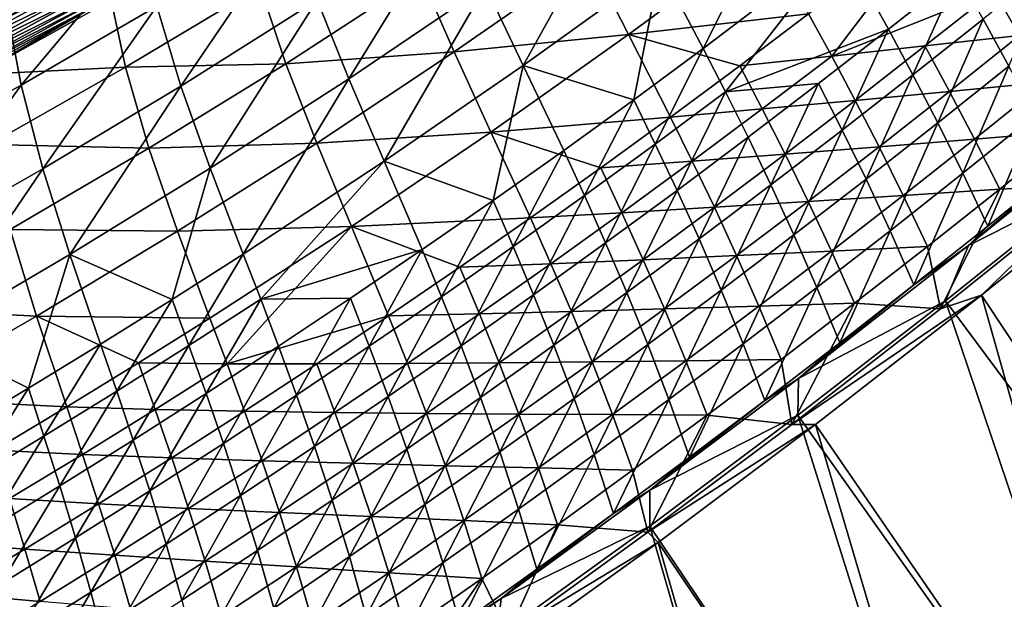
# Model space of a CAD drawing. Header units: metres. Extents: x -1 to 1402, y -1402 to 1.
# Tile 246 of 256: x 915 to 997, y -1171 to -1122. Entities that reach past the tile are written whole.
import ezdxf

# ---------------------------------------------------------------- set-up
doc = ezdxf.new("R2010")
doc.units = ezdxf.units.M

msp = doc.modelspace()

# ---------------------------------------------------------------- linework, layer by layer
at = {"layer": 'None0'}
for points in [[(979.117371, -1109.648071, -255.221466), (967.87262, -1118.087524, -255.164444), (971.447632, -1124.884155, -199.244888)], [(979.117371, -1109.648071, -255.221466), (971.447632, -1124.884155, -199.244888), (982.896667, -1116.17981, -199.298309)], [(964.544495, -1111.764648, -311.179688), (953.318604, -1119.709473, -311.122162), (956.459717, -1126.298828, -255.104904)], [(964.544495, -1111.764648, -311.179688), (956.459717, -1126.298828, -255.104904), (967.87262, -1118.087524, -255.164444)], [(980.22052, -1122.007202, -199.709122), (991.541626, -1113.179565, -199.755356), (982.145569, -1125.527344, -171.803787)], [(991.541626, -1113.179565, -199.755356), (995.665833, -1120.10498, -143.967316), (982.145569, -1125.527344, -171.803787)], [(950.502502, -1113.460205, -367.220245), (939.30188, -1120.878052, -367.168365), (941.932617, -1127.408691, -311.062286)], [(950.502502, -1113.460205, -367.220245), (941.932617, -1127.408691, -311.062286), (953.318604, -1119.709473, -311.122162)], [(937.105286, -1114.527954, -423.340271), (925.954895, -1121.377441, -423.299835), (927.950806, -1128.03418, -367.114471)], [(937.105286, -1114.527954, -423.340271), (927.950806, -1128.03418, -367.114471), (939.30188, -1120.878052, -367.168365)], [(917.734619, -1115.673096, -481.604614), (906.347534, -1121.892944, -481.708893), (906.679504, -1122.514526, -480.282837)], [(917.734619, -1115.673096, -481.604614), (906.679504, -1122.514526, -480.282837), (918.081177, -1116.283325, -480.171753)], [(961.969177, -1117.338013, -311.540497), (976.518127, -1115.393311, -255.603607), (965.229309, -1123.737427, -255.552094)], [(965.229309, -1123.737427, -255.552094), (976.518127, -1115.393311, -255.603607), (980.22052, -1122.007202, -199.709122)], [(918.094421, -1116.538452, -485.98172), (906.683289, -1122.758179, -486.080017), (906.227295, -1121.904175, -487.507019)], [(918.081177, -1116.283325, -480.171753), (906.679504, -1122.514526, -480.282837), (906.980591, -1123.078247, -478.825714)], [(918.539001, -1117.321533, -484.504303), (906.683289, -1122.758179, -486.080017), (918.094421, -1116.538452, -485.98172)], [(918.081177, -1116.283325, -480.171753), (906.980591, -1123.078247, -478.825714), (918.395081, -1116.83606, -478.707855)], [(924.703613, -1115.945923, -469.427277), (913.5755, -1122.235352, -469.572601), (914.664856, -1127.952148, -423.257813)], [(924.703613, -1115.945923, -469.427277), (914.664856, -1127.952148, -423.257813), (925.954895, -1121.377441, -423.299835)], [(982.896667, -1116.17981, -199.298309), (971.447632, -1124.884155, -199.244888), (973.301636, -1128.500854, -171.328217)], [(986.873291, -1123.289307, -143.487564), (982.896667, -1116.17981, -199.298309), (973.301636, -1128.500854, -171.328217)], [(982.896667, -1116.17981, -199.298309), (986.873291, -1123.289307, -143.487564), (992.650208, -1118.716553, -143.508774)], [(918.539001, -1117.321533, -484.504303), (907.108337, -1123.554321, -484.609985), (906.683289, -1122.758179, -486.080017)], [(918.395081, -1116.83606, -478.707855), (906.980591, -1123.078247, -478.825714), (907.250305, -1123.583252, -477.341248)], [(918.949829, -1118.045166, -482.98645), (907.108337, -1123.554321, -484.609985), (918.539001, -1117.321533, -484.504303)], [(918.395081, -1116.83606, -478.707855), (907.250305, -1123.583252, -477.341248), (918.675842, -1117.330444, -477.216705)], [(918.675842, -1117.330444, -477.216705), (907.250305, -1123.583252, -477.341248), (907.488159, -1124.028564, -475.833191)], [(907.488159, -1124.028564, -475.833191), (918.923035, -1117.765625, -475.702057), (918.675842, -1117.330444, -477.216705)], [(947.941345, -1118.850708, -367.566528), (961.969177, -1117.338013, -311.540497), (950.697205, -1125.178833, -311.488922)], [(950.697205, -1125.178833, -311.488922), (961.969177, -1117.338013, -311.540497), (965.229309, -1123.737427, -255.552094)], [(918.949829, -1118.045166, -482.98645), (907.501526, -1124.290649, -483.099579), (907.108337, -1123.554321, -484.609985)], [(907.693604, -1124.413452, -474.305267), (918.923035, -1117.765625, -475.702057), (907.488159, -1124.028564, -475.833191)], [(919.325867, -1118.70752, -481.431122), (907.501526, -1124.290649, -483.099579), (918.949829, -1118.045166, -482.98645)], [(907.693604, -1124.413452, -474.305267), (919.136047, -1118.140747, -474.167694), (918.923035, -1117.765625, -475.702057)], [(907.866272, -1124.736816, -472.761169), (919.136047, -1118.140747, -474.167694), (907.693604, -1124.413452, -474.305267)], [(907.866272, -1124.736816, -472.761169), (919.314392, -1118.454834, -472.61734), (919.136047, -1118.140747, -474.167694)], [(967.87262, -1118.087524, -255.164444), (956.459717, -1126.298828, -255.104904), (965.658752, -1129.155762, -199.217285)], [(967.87262, -1118.087524, -255.164444), (965.658752, -1129.155762, -199.217285), (971.447632, -1124.884155, -199.244888)], [(1000.556335, -1117.746582, -115.666985), (994.757874, -1122.445313, -115.649658), (996.894897, -1126.353882, -87.832314)], [(919.325867, -1118.70752, -481.431122), (907.861755, -1124.965332, -481.551666), (907.501526, -1124.290649, -483.099579)], [(919.666565, -1119.307617, -479.842163), (907.861755, -1124.965332, -481.551666), (919.325867, -1118.70752, -481.431122)], [(908.005554, -1124.997803, -471.204651), (919.314392, -1118.454834, -472.61734), (907.866272, -1124.736816, -472.761169)], [(908.005554, -1124.997803, -471.204651), (919.457581, -1118.706909, -471.05481), (919.314392, -1118.454834, -472.61734)], [(913.5755, -1122.235352, -469.572601), (919.457581, -1118.706909, -471.05481), (908.005554, -1124.997803, -471.204651)], [(934.547913, -1119.717407, -423.688538), (947.941345, -1118.850708, -367.566528), (936.689453, -1126.155762, -367.523071)], [(936.689453, -1126.155762, -367.523071), (947.941345, -1118.850708, -367.566528), (950.697205, -1125.178833, -311.488922)], [(992.650208, -1118.716553, -143.508774), (986.873291, -1123.289307, -143.487564), (988.913757, -1127.096191, -115.631874)], [(992.650208, -1118.716553, -143.508774), (988.913757, -1127.096191, -115.631874), (994.757874, -1122.445313, -115.649658)], [(1003.570801, -1119.107544, -116.137184), (997.790405, -1123.810791, -116.122604), (995.665833, -1120.10498, -143.967316)], [(919.666565, -1119.307617, -479.842163), (908.188477, -1125.577271, -479.970062), (907.861755, -1124.965332, -481.551666)], [(919.971313, -1119.844238, -478.223602), (908.188477, -1125.577271, -479.970062), (919.666565, -1119.307617, -479.842163)], [(919.971313, -1119.844238, -478.223602), (908.48114, -1126.125488, -478.358826), (908.188477, -1125.577271, -479.970062)], [(920.239563, -1120.316772, -476.579529), (908.48114, -1126.125488, -478.358826), (919.971313, -1119.844238, -478.223602)], [(922.148682, -1120.85498, -469.822479), (934.547913, -1119.717407, -423.688538), (923.340393, -1126.447021, -423.662781)], [(923.340393, -1126.447021, -423.662781), (934.547913, -1119.717407, -423.688538), (936.689453, -1126.155762, -367.523071)], [(953.318604, -1119.709473, -311.122162), (941.932617, -1127.408691, -311.062286), (944.883423, -1134.277344, -255.042953)], [(953.318604, -1119.709473, -311.122162), (944.883423, -1134.277344, -255.042953), (956.459717, -1126.298828, -255.104904)], [(920.239563, -1120.316772, -476.579529), (908.739197, -1126.609009, -476.721954), (908.48114, -1126.125488, -478.358826)], [(920.470764, -1120.723999, -474.914093), (908.739197, -1126.609009, -476.721954), (920.239563, -1120.316772, -476.579529)], [(908.962219, -1127.026855, -475.063507), (908.739197, -1126.609009, -476.721954), (920.470764, -1120.723999, -474.914093)], [(920.664368, -1121.064941, -473.231293), (908.962219, -1127.026855, -475.063507), (920.470764, -1120.723999, -474.914093)], [(995.665833, -1120.10498, -143.967316), (989.908508, -1124.682861, -143.949005), (982.145569, -1125.527344, -171.803787)], [(997.790405, -1123.810791, -116.122604), (989.908508, -1124.682861, -143.949005), (995.665833, -1120.10498, -143.967316)], [(909.149597, -1127.37793, -473.387543), (908.962219, -1127.026855, -475.063507), (920.664368, -1121.064941, -473.231293)], [(920.819824, -1121.338745, -471.535248), (909.149597, -1127.37793, -473.387543), (920.664368, -1121.064941, -473.231293)], [(909.149597, -1127.37793, -473.387543), (920.819824, -1121.338745, -471.535248), (909.300781, -1127.661255, -471.698059)], [(920.819824, -1121.338745, -471.535248), (910.960999, -1127.045776, -469.984528), (909.300781, -1127.661255, -471.698059)], [(910.960999, -1127.045776, -469.984528), (922.148682, -1120.85498, -469.822479), (923.340393, -1126.447021, -423.662781)], [(922.148682, -1120.85498, -469.822479), (910.960999, -1127.045776, -469.984528), (920.819824, -1121.338745, -471.535248)], [(925.954895, -1121.377441, -423.299835), (914.664856, -1127.952148, -423.257813), (916.455139, -1134.925293, -367.058624)], [(925.954895, -1121.377441, -423.299835), (916.455139, -1134.925293, -367.058624), (927.950806, -1128.03418, -367.114471)], [(939.30188, -1120.878052, -367.168365), (927.950806, -1128.03418, -367.114471), (930.392029, -1134.858154, -311.000183)], [(939.30188, -1120.878052, -367.168365), (930.392029, -1134.858154, -311.000183), (941.932617, -1127.408691, -311.062286)], [(913.5755, -1122.235352, -469.572601), (903.241577, -1134.24939, -423.214264), (914.664856, -1127.952148, -423.257813)], [(974.4953, -1126.338989, -199.68544), (965.229309, -1123.737427, -255.552094), (980.22052, -1122.007202, -199.709122)], [(982.145569, -1125.527344, -171.803787), (974.4953, -1126.338989, -199.68544), (980.22052, -1122.007202, -199.709122)], [(994.757874, -1122.445313, -115.649658), (988.913757, -1127.096191, -115.631874), (990.976868, -1131.089111, -87.818542)], [(996.894897, -1126.353882, -87.832314), (994.757874, -1122.445313, -115.649658), (990.976868, -1131.089111, -87.818542)], [(950.697205, -1125.178833, -311.488922), (965.229309, -1123.737427, -255.552094), (953.772705, -1131.845825, -255.499039)], [(953.772705, -1131.845825, -255.499039), (965.229309, -1123.737427, -255.552094), (968.727478, -1130.615845, -199.661392)], [(965.229309, -1123.737427, -255.552094), (974.4953, -1126.338989, -199.68544), (968.727478, -1130.615845, -199.661392)], [(973.301636, -1128.500854, -171.328217), (981.051697, -1127.812256, -143.465836), (986.873291, -1123.289307, -143.487564)], [(981.051697, -1127.812256, -143.465836), (983.024353, -1131.698486, -115.61364), (986.873291, -1123.289307, -143.487564)], [(986.873291, -1123.289307, -143.487564), (983.024353, -1131.698486, -115.61364), (988.913757, -1127.096191, -115.631874)], [(997.790405, -1123.810791, -116.122604), (991.96582, -1128.464844, -116.107765), (989.908508, -1124.682861, -143.949005)], [(999.945862, -1127.69519, -88.319199), (991.96582, -1128.464844, -116.107765), (997.790405, -1123.810791, -116.122604)], [(971.447632, -1124.884155, -199.244888), (965.658752, -1129.155762, -199.217285), (967.455017, -1132.845337, -171.302628)], [(971.447632, -1124.884155, -199.244888), (967.455017, -1132.845337, -171.302628), (973.301636, -1128.500854, -171.328217)], [(989.908508, -1124.682861, -143.949005), (984.107544, -1129.209717, -143.930374), (982.145569, -1125.527344, -171.803787)], [(991.96582, -1128.464844, -116.107765), (984.107544, -1129.209717, -143.930374), (989.908508, -1124.682861, -143.949005)], [(936.689453, -1126.155762, -367.523071), (950.697205, -1125.178833, -311.488922), (939.263977, -1132.7677, -311.435974)], [(939.263977, -1132.7677, -311.435974), (950.697205, -1125.178833, -311.488922), (953.772705, -1131.845825, -255.499039)], [(974.4953, -1126.338989, -199.68544), (982.145569, -1125.527344, -171.803787), (976.363342, -1129.928833, -171.782074)], [(982.145569, -1125.527344, -171.803787), (984.107544, -1129.209717, -143.930374), (976.363342, -1129.928833, -171.782074)], [(910.960999, -1127.045776, -469.984528), (923.340393, -1126.447021, -423.662781), (911.993347, -1132.899292, -423.636475)], [(911.993347, -1132.899292, -423.636475), (923.340393, -1126.447021, -423.662781), (925.285706, -1133.194824, -367.478577)], [(923.340393, -1126.447021, -423.662781), (936.689453, -1126.155762, -367.523071), (925.285706, -1133.194824, -367.478577)], [(925.285706, -1133.194824, -367.478577), (936.689453, -1126.155762, -367.523071), (939.263977, -1132.7677, -311.435974)], [(956.459717, -1126.298828, -255.104904), (944.883423, -1134.277344, -255.042953), (953.954529, -1137.535034, -199.160339)], [(953.954529, -1137.535034, -199.160339), (959.827515, -1133.372925, -199.189087), (956.459717, -1126.298828, -255.104904)], [(956.459717, -1126.298828, -255.104904), (959.827515, -1133.372925, -199.189087), (965.658752, -1129.155762, -199.217285)], [(968.727478, -1130.615845, -199.661392), (974.4953, -1126.338989, -199.68544), (976.363342, -1129.928833, -171.782074)], [(993.053589, -1135.281494, -60.051872), (996.894897, -1126.353882, -87.832314), (990.976868, -1131.089111, -87.818542)], [(993.053589, -1135.281494, -60.051872), (999.052979, -1130.454712, -60.061024), (996.894897, -1126.353882, -87.832314)], [(988.913757, -1127.096191, -115.631874), (983.024353, -1131.698486, -115.61364), (985.012756, -1135.776855, -87.804398)], [(990.976868, -1131.089111, -87.818542), (988.913757, -1127.096191, -115.631874), (985.012756, -1135.776855, -87.804398)], [(914.664856, -1127.952148, -423.257813), (903.241577, -1134.24939, -423.214264), (904.820679, -1141.548218, -367.000977)], [(914.664856, -1127.952148, -423.257813), (904.820679, -1141.548218, -367.000977), (916.455139, -1134.925293, -367.058624)], [(927.950806, -1128.03418, -367.114471), (916.455139, -1134.925293, -367.058624), (918.702026, -1142.054199, -310.935913)], [(927.950806, -1128.03418, -367.114471), (918.702026, -1142.054199, -310.935913), (930.392029, -1134.858154, -311.000183)], [(941.932617, -1127.408691, -311.062286), (930.392029, -1134.858154, -311.000183), (933.148376, -1142.018555, -254.978714)], [(941.932617, -1127.408691, -311.062286), (933.148376, -1142.018555, -254.978714), (944.883423, -1134.277344, -255.042953)], [(975.185913, -1132.284668, -143.443604), (981.051697, -1127.812256, -143.465836), (973.301636, -1128.500854, -171.328217)], [(981.051697, -1127.812256, -143.465836), (975.185913, -1132.284668, -143.443604), (977.089966, -1136.251587, -115.594963)], [(983.024353, -1131.698486, -115.61364), (981.051697, -1127.812256, -143.465836), (977.089966, -1136.251587, -115.594963)], [(999.945862, -1127.69519, -88.319199), (994.047607, -1132.431885, -88.308502), (991.96582, -1128.464844, -116.107765)], [(999.945862, -1127.69519, -88.319199), (1002.124146, -1131.770386, -60.561863), (994.047607, -1132.431885, -88.308502)], [(973.301636, -1128.500854, -171.328217), (967.455017, -1132.845337, -171.302628), (969.276306, -1136.706055, -143.420853)], [(969.276306, -1136.706055, -143.420853), (975.185913, -1132.284668, -143.443604), (973.301636, -1128.500854, -171.328217)], [(991.96582, -1128.464844, -116.107765), (986.097168, -1133.069458, -116.092682), (984.107544, -1129.209717, -143.930374)], [(994.047607, -1132.431885, -88.308502), (986.097168, -1133.069458, -116.092682), (991.96582, -1128.464844, -116.107765)], [(965.658752, -1129.155762, -199.217285), (959.827515, -1133.372925, -199.189087), (961.565552, -1137.136841, -171.276505)], [(965.658752, -1129.155762, -199.217285), (961.565552, -1137.136841, -171.276505), (967.455017, -1132.845337, -171.302628)], [(984.107544, -1129.209717, -143.930374), (978.263245, -1133.685181, -143.911438), (976.363342, -1129.928833, -171.782074)], [(986.097168, -1133.069458, -116.092682), (978.263245, -1133.685181, -143.911438), (984.107544, -1129.209717, -143.930374)], [(962.91748, -1134.837158, -199.636993), (953.772705, -1131.845825, -255.499039), (968.727478, -1130.615845, -199.661392)], [(970.538391, -1134.276978, -171.76004), (962.91748, -1134.837158, -199.636993), (968.727478, -1130.615845, -199.661392)], [(970.538391, -1134.276978, -171.76004), (968.727478, -1130.615845, -199.661392), (976.363342, -1129.928833, -171.782074)], [(976.363342, -1129.928833, -171.782074), (978.263245, -1133.685181, -143.911438), (970.538391, -1134.276978, -171.76004)], [(995.135498, -1139.688354, -32.323483), (999.052979, -1130.454712, -60.061024), (993.053589, -1135.281494, -60.051872)], [(995.135498, -1139.688354, -32.323483), (1001.224731, -1134.761963, -32.32682), (999.052979, -1130.454712, -60.061024)], [(987.006958, -1140.061646, -60.042427), (990.976868, -1131.089111, -87.818542), (985.012756, -1135.776855, -87.804398)], [(987.006958, -1140.061646, -60.042427), (993.053589, -1135.281494, -60.051872), (990.976868, -1131.089111, -87.818542)], [(939.263977, -1132.7677, -311.435974), (953.772705, -1131.845825, -255.499039), (942.153137, -1139.716309, -255.444565)], [(942.153137, -1139.716309, -255.444565), (953.772705, -1131.845825, -255.499039), (957.065735, -1139.002808, -199.612259)], [(953.772705, -1131.845825, -255.499039), (962.91748, -1134.837158, -199.636993), (957.065735, -1139.002808, -199.612259)], [(983.024353, -1131.698486, -115.61364), (977.089966, -1136.251587, -115.594963), (979.002747, -1140.416382, -87.789879)], [(985.012756, -1135.776855, -87.804398), (983.024353, -1131.698486, -115.61364), (979.002747, -1140.416382, -87.789879)], [(993.541443, -1141.305786, -30.948378), (1004.804749, -1132.183228, -30.950325), (1001.224731, -1134.761963, -32.32682)], [(993.541443, -1141.305786, -30.948378), (1003.809814, -1136.130371, -29.551357), (1004.804749, -1132.183228, -30.950325)], [(1002.124146, -1131.770386, -60.561863), (996.14502, -1136.59729, -60.555923), (994.047607, -1132.431885, -88.308502)], [(996.14502, -1136.59729, -60.555923), (1002.124146, -1131.770386, -60.561863), (1004.112549, -1136.21814, -32.845226)], [(911.993347, -1132.899292, -423.636475), (925.285706, -1133.194824, -367.478577), (913.737732, -1139.966797, -367.433105)], [(925.285706, -1133.194824, -367.478577), (939.263977, -1132.7677, -311.435974), (927.675659, -1140.103149, -311.381714)], [(927.675659, -1140.103149, -311.381714), (939.263977, -1132.7677, -311.435974), (942.153137, -1139.716309, -255.444565)], [(967.455017, -1132.845337, -171.302628), (961.565552, -1137.136841, -171.276505), (963.323181, -1141.075684, -143.397598)], [(967.455017, -1132.845337, -171.302628), (963.323181, -1141.075684, -143.397598), (969.276306, -1136.706055, -143.420853)], [(971.111023, -1140.754639, -115.575844), (975.185913, -1132.284668, -143.443604), (969.276306, -1136.706055, -143.420853)], [(977.089966, -1136.251587, -115.594963), (975.185913, -1132.284668, -143.443604), (971.111023, -1140.754639, -115.575844)], [(986.097168, -1133.069458, -116.092682), (980.184753, -1137.623901, -116.077354), (978.263245, -1133.685181, -143.911438)], [(988.104614, -1137.120361, -88.297623), (980.184753, -1137.623901, -116.077354), (986.097168, -1133.069458, -116.092682)], [(994.047607, -1132.431885, -88.308502), (988.104614, -1137.120361, -88.297623), (986.097168, -1133.069458, -116.092682)], [(994.047607, -1132.431885, -88.308502), (996.14502, -1136.59729, -60.555923), (988.104614, -1137.120361, -88.297623)], [(913.737732, -1139.966797, -367.433105), (925.285706, -1133.194824, -367.478577), (927.675659, -1140.103149, -311.381714)], [(955.633728, -1141.374634, -171.249847), (959.827515, -1133.372925, -199.189087), (953.954529, -1137.535034, -199.160339)], [(959.827515, -1133.372925, -199.189087), (955.633728, -1141.374634, -171.249847), (961.565552, -1137.136841, -171.276505)], [(978.263245, -1133.685181, -143.911438), (972.375854, -1138.108765, -143.892227), (970.538391, -1134.276978, -171.76004)], [(980.184753, -1137.623901, -116.077354), (972.375854, -1138.108765, -143.892227), (978.263245, -1133.685181, -143.911438)], [(944.883423, -1134.277344, -255.042953), (933.148376, -1142.018555, -254.978714), (934.603943, -1145.777832, -227.009079)], [(948.040161, -1141.641357, -199.131012), (944.883423, -1134.277344, -255.042953), (934.603943, -1145.777832, -227.009079)], [(944.883423, -1134.277344, -255.042953), (948.040161, -1141.641357, -199.131012), (953.954529, -1137.535034, -199.160339)], [(962.91748, -1134.837158, -199.636993), (970.538391, -1134.276978, -171.76004), (964.670959, -1138.571289, -171.737671)], [(970.538391, -1134.276978, -171.76004), (972.375854, -1138.108765, -143.892227), (964.670959, -1138.571289, -171.737671)], [(1008.430603, -1134.269287, -32.13591), (1022.619324, -1187.611816, -3), (994.620789, -1145.441162, -32.138237)], [(1008.430603, -1134.269287, -32.13591), (994.620789, -1145.441162, -32.138237), (1004.112549, -1136.21814, -32.845226)], [(916.455139, -1134.925293, -367.058624), (904.820679, -1141.548218, -367.000977), (906.867615, -1148.993164, -310.869659)], [(916.455139, -1134.925293, -367.058624), (906.867615, -1148.993164, -310.869659), (918.702026, -1142.054199, -310.935913)], [(930.392029, -1134.858154, -311.000183), (918.702026, -1142.054199, -310.935913), (927.222656, -1145.79895, -254.945755)], [(930.392029, -1134.858154, -311.000183), (927.222656, -1145.79895, -254.945755), (933.148376, -1142.018555, -254.978714)], [(957.065735, -1139.002808, -199.612259), (962.91748, -1134.837158, -199.636993), (964.670959, -1138.571289, -171.737671)], [(988.997742, -1144.568848, -32.319981), (993.053589, -1135.281494, -60.051872), (987.006958, -1140.061646, -60.042427)], [(988.997742, -1144.568848, -32.319981), (995.135498, -1139.688354, -32.323483), (993.053589, -1135.281494, -60.051872)], [(995.135498, -1139.688354, -32.323483), (993.541443, -1141.305786, -30.948378), (1001.224731, -1134.761963, -32.32682)], [(977.089966, -1136.251587, -115.594963), (971.111023, -1140.754639, -115.575844), (972.947327, -1145.00708, -87.774994)], [(979.002747, -1140.416382, -87.789879), (977.089966, -1136.251587, -115.594963), (972.947327, -1145.00708, -87.774994)], [(980.913513, -1144.794434, -60.032684), (985.012756, -1135.776855, -87.804398), (979.002747, -1140.416382, -87.789879)], [(980.913513, -1144.794434, -60.032684), (987.006958, -1140.061646, -60.042427), (985.012756, -1135.776855, -87.804398)], [(1004.112549, -1136.21814, -32.845226), (994.620789, -1145.441162, -32.138237), (991.216003, -1146.581177, -32.845245)], [(991.216003, -1146.581177, -32.845245), (996.14502, -1136.59729, -60.555923), (1004.112549, -1136.21814, -32.845226)], [(1003.809814, -1136.130371, -29.551357), (991.632202, -1145.901978, -29.553452), (1022.172974, -1186.978027)], [(991.632202, -1145.901978, -29.553452), (1003.809814, -1136.130371, -29.551357), (993.541443, -1141.305786, -30.948378)], [(961.565552, -1137.136841, -171.276505), (955.633728, -1141.374634, -171.249847), (957.326965, -1145.393066, -143.373871)], [(961.565552, -1137.136841, -171.276505), (957.326965, -1145.393066, -143.373871), (963.323181, -1141.075684, -143.397598)], [(969.276306, -1136.706055, -143.420853), (963.323181, -1141.075684, -143.397598), (965.08783, -1145.207275, -115.55629)], [(965.08783, -1145.207275, -115.55629), (971.111023, -1140.754639, -115.575844), (969.276306, -1136.706055, -143.420853)], [(988.104614, -1137.120361, -88.297623), (982.117249, -1141.759888, -88.286568), (980.184753, -1137.623901, -116.077354)], [(988.104614, -1137.120361, -88.297623), (990.1203, -1141.376831, -60.549877), (982.117249, -1141.759888, -88.286568)], [(996.14502, -1136.59729, -60.555923), (990.1203, -1141.376831, -60.549877), (988.104614, -1137.120361, -88.297623)], [(990.1203, -1141.376831, -60.549877), (996.14502, -1136.59729, -60.555923), (991.216003, -1146.581177, -32.845245)], [(953.954529, -1137.535034, -199.160339), (948.040161, -1141.641357, -199.131012), (949.659912, -1145.558105, -171.222656)], [(949.659912, -1145.558105, -171.222656), (955.633728, -1141.374634, -171.249847), (953.954529, -1137.535034, -199.160339)], [(980.184753, -1137.623901, -116.077354), (974.22876, -1142.127808, -116.061806), (972.375854, -1138.108765, -143.892227)], [(982.117249, -1141.759888, -88.286568), (974.22876, -1142.127808, -116.061806), (980.184753, -1137.623901, -116.077354)], [(958.761536, -1142.811523, -171.714996), (957.065735, -1139.002808, -199.612259), (964.670959, -1138.571289, -171.737671)], [(964.670959, -1138.571289, -171.737671), (966.445679, -1142.480103, -143.872726), (958.761536, -1142.811523, -171.714996)], [(972.375854, -1138.108765, -143.892227), (966.445679, -1142.480103, -143.872726), (964.670959, -1138.571289, -171.737671)], [(974.22876, -1142.127808, -116.061806), (966.445679, -1142.480103, -143.872726), (972.375854, -1138.108765, -143.892227)], [(951.172668, -1143.112183, -199.587173), (942.153137, -1139.716309, -255.444565), (957.065735, -1139.002808, -199.612259)], [(958.761536, -1142.811523, -171.714996), (951.172668, -1143.112183, -199.587173), (957.065735, -1139.002808, -199.612259)], [(902.053162, -1146.470947, -367.386719), (913.737732, -1139.966797, -367.433105), (915.93866, -1147.183716, -311.326233)], [(913.737732, -1139.966797, -367.433105), (927.675659, -1140.103149, -311.381714), (915.93866, -1147.183716, -311.326233)], [(915.93866, -1147.183716, -311.326233), (927.675659, -1140.103149, -311.381714), (930.375366, -1147.34668, -255.388763)], [(927.675659, -1140.103149, -311.381714), (942.153137, -1139.716309, -255.444565), (930.375366, -1147.34668, -255.388763)], [(930.375366, -1147.34668, -255.388763), (942.153137, -1139.716309, -255.444565), (931.799255, -1151.149048, -227.433777)], [(942.153137, -1139.716309, -255.444565), (945.238708, -1147.165283, -199.561783), (931.799255, -1151.149048, -227.433777)], [(951.172668, -1143.112183, -199.587173), (945.238708, -1147.165283, -199.561783), (942.153137, -1139.716309, -255.444565)], [(974.773499, -1149.479248, -60.022652), (979.002747, -1140.416382, -87.789879), (972.947327, -1145.00708, -87.774994)], [(974.773499, -1149.479248, -60.022652), (980.913513, -1144.794434, -60.032684), (979.002747, -1140.416382, -87.789879)], [(982.81189, -1149.40271, -32.316315), (987.006958, -1140.061646, -60.042427), (980.913513, -1144.794434, -60.032684)], [(982.81189, -1149.40271, -32.316315), (988.997742, -1144.568848, -32.319981), (987.006958, -1140.061646, -60.042427)], [(993.541443, -1141.305786, -30.948378), (995.135498, -1139.688354, -32.323483), (988.997742, -1144.568848, -32.319981)], [(963.323181, -1141.075684, -143.397598), (957.326965, -1145.393066, -143.373871), (959.020813, -1149.608643, -115.536324)], [(963.323181, -1141.075684, -143.397598), (959.020813, -1149.608643, -115.536324), (965.08783, -1145.207275, -115.55629)], [(971.111023, -1140.754639, -115.575844), (965.08783, -1145.207275, -115.55629), (966.846802, -1149.548096, -87.759743)], [(972.947327, -1145.00708, -87.774994), (971.111023, -1140.754639, -115.575844), (966.846802, -1149.548096, -87.759743)], [(918.702026, -1142.054199, -310.935913), (906.867615, -1148.993164, -310.869659), (915.257385, -1153.176758, -254.878265)], [(915.257385, -1153.176758, -254.878265), (921.258789, -1149.518555, -254.912277), (918.702026, -1142.054199, -310.935913)], [(918.702026, -1142.054199, -310.935913), (921.258789, -1149.518555, -254.912277), (927.222656, -1145.79895, -254.945755)], [(933.148376, -1142.018555, -254.978714), (927.222656, -1145.79895, -254.945755), (928.625122, -1149.634888, -226.976761)], [(933.148376, -1142.018555, -254.978714), (928.625122, -1149.634888, -226.976761), (934.603943, -1145.777832, -227.009079)], [(934.603943, -1145.777832, -227.009079), (942.084961, -1145.691406, -199.101151), (948.040161, -1141.641357, -199.131012)], [(942.084961, -1145.691406, -199.101151), (943.644592, -1149.686646, -171.194946), (948.040161, -1141.641357, -199.131012)], [(948.040161, -1141.641357, -199.131012), (943.644592, -1149.686646, -171.194946), (949.659912, -1145.558105, -171.222656)], [(951.288147, -1149.657349, -143.34967), (955.633728, -1141.374634, -171.249847), (949.659912, -1145.558105, -171.222656)], [(955.633728, -1141.374634, -171.249847), (951.288147, -1149.657349, -143.34967), (957.326965, -1145.393066, -143.373871)], [(974.22876, -1142.127808, -116.061806), (982.117249, -1141.759888, -88.286568), (976.085632, -1146.350098, -88.275345)], [(976.085632, -1146.350098, -88.275345), (982.117249, -1141.759888, -88.286568), (984.050232, -1146.108521, -60.54372)], [(979.391602, -1152.362061, -30.945713), (993.541443, -1141.305786, -30.948378), (988.997742, -1144.568848, -32.319981)], [(979.391602, -1152.362061, -30.945713), (991.632202, -1145.901978, -29.553452), (993.541443, -1141.305786, -30.948378)], [(982.117249, -1141.759888, -88.286568), (990.1203, -1141.376831, -60.549877), (984.050232, -1146.108521, -60.54372)], [(984.050232, -1146.108521, -60.54372), (990.1203, -1141.376831, -60.549877), (991.216003, -1146.581177, -32.845245)], [(958.761536, -1142.811523, -171.714996), (952.810364, -1146.99707, -171.692032), (951.172668, -1143.112183, -199.587173)], [(958.761536, -1142.811523, -171.714996), (960.473022, -1146.798584, -143.852951), (952.810364, -1146.99707, -171.692032)], [(966.445679, -1142.480103, -143.872726), (960.473022, -1146.798584, -143.852951), (958.761536, -1142.811523, -171.714996)], [(960.473022, -1146.798584, -143.852951), (966.445679, -1142.480103, -143.872726), (968.229492, -1146.580811, -116.046021)], [(966.445679, -1142.480103, -143.872726), (974.22876, -1142.127808, -116.061806), (968.229492, -1146.580811, -116.046021)], [(968.229492, -1146.580811, -116.046021), (974.22876, -1142.127808, -116.061806), (976.085632, -1146.350098, -88.275345)], [(952.810364, -1146.99707, -171.692032), (945.238708, -1147.165283, -199.561783), (951.172668, -1143.112183, -199.587173)], [(979.391602, -1152.362061, -30.945713), (988.997742, -1144.568848, -32.319981), (982.81189, -1149.40271, -32.316315)], [(957.326965, -1145.393066, -143.373871), (951.288147, -1149.657349, -143.34967), (952.910339, -1153.95813, -115.51593)], [(957.326965, -1145.393066, -143.373871), (952.910339, -1153.95813, -115.51593), (959.020813, -1149.608643, -115.536324)], [(965.08783, -1145.207275, -115.55629), (959.020813, -1149.608643, -115.536324), (960.701538, -1154.039063, -87.744141)], [(966.846802, -1149.548096, -87.759743), (965.08783, -1145.207275, -115.55629), (960.701538, -1154.039063, -87.744141)], [(968.587341, -1154.115356, -60.012325), (972.947327, -1145.00708, -87.774994), (966.846802, -1149.548096, -87.759743)], [(968.587341, -1154.115356, -60.012325), (974.773499, -1149.479248, -60.022652), (972.947327, -1145.00708, -87.774994)], [(976.578186, -1154.188965, -32.312477), (980.913513, -1144.794434, -60.032684), (974.773499, -1149.479248, -60.022652)], [(976.578186, -1154.188965, -32.312477), (982.81189, -1149.40271, -32.316315), (980.913513, -1144.794434, -60.032684)], [(927.222656, -1145.79895, -254.945755), (921.258789, -1149.518555, -254.912277), (922.607422, -1153.432739, -226.943909)], [(927.222656, -1145.79895, -254.945755), (922.607422, -1153.432739, -226.943909), (928.625122, -1149.634888, -226.976761)], [(934.603943, -1145.777832, -227.009079), (928.625122, -1149.634888, -226.976761), (930.053589, -1153.620361, -199.039841)], [(930.053589, -1153.620361, -199.039841), (936.089294, -1149.68457, -199.070755), (934.603943, -1145.777832, -227.009079)], [(936.089294, -1149.68457, -199.070755), (942.084961, -1145.691406, -199.101151), (934.603943, -1145.777832, -227.009079)], [(937.588074, -1153.759766, -171.166733), (942.084961, -1145.691406, -199.101151), (936.089294, -1149.68457, -199.070755)], [(937.588074, -1153.759766, -171.166733), (943.644592, -1149.686646, -171.194946), (942.084961, -1145.691406, -199.101151)], [(949.659912, -1145.558105, -171.222656), (943.644592, -1149.686646, -171.194946), (945.20697, -1153.86792, -143.324982)], [(945.20697, -1153.86792, -143.324982), (951.288147, -1149.657349, -143.34967), (949.659912, -1145.558105, -171.222656)], [(984.050232, -1146.108521, -60.54372), (977.934937, -1150.791748, -60.537457), (976.085632, -1146.350098, -88.275345)], [(978.813782, -1156.19751, -32.845261), (977.934937, -1150.791748, -60.537457), (984.050232, -1146.108521, -60.54372)], [(994.620789, -1145.441162, -32.138237), (978.813782, -1156.19751, -32.845261), (991.216003, -1146.581177, -32.845245)], [(994.620789, -1145.441162, -32.138237), (980.805054, -1156.190308, -32.140785), (978.813782, -1156.19751, -32.845261)], [(991.216003, -1146.581177, -32.845245), (978.813782, -1156.19751, -32.845261), (984.050232, -1146.108521, -60.54372)], [(991.632202, -1145.901978, -29.553452), (979.337158, -1155.432617, -29.555742), (1008.978149, -1197.192139)], [(979.337158, -1155.432617, -29.555742), (991.632202, -1145.901978, -29.553452), (979.391602, -1152.362061, -30.945713)], [(994.620789, -1145.441162, -32.138237), (1009.408997, -1197.836792, -3), (980.805054, -1156.190308, -32.140785)], [(991.632202, -1145.901978, -29.553452), (1008.978149, -1197.192139), (1022.172974, -1186.978027)], [(1022.619324, -1187.611816, -3), (1009.408997, -1197.836792, -3), (994.620789, -1145.441162, -32.138237)], [(902.053162, -1146.470947, -367.386719), (915.93866, -1147.183716, -311.326233), (904.059204, -1154.007935, -311.269684)], [(946.81781, -1151.127808, -171.668762), (945.238708, -1147.165283, -199.561783), (952.810364, -1146.99707, -171.692032)], [(952.810364, -1146.99707, -171.692032), (954.458069, -1151.063965, -143.832932), (946.81781, -1151.127808, -171.668762)], [(960.473022, -1146.798584, -143.852951), (954.458069, -1151.063965, -143.832932), (952.810364, -1146.99707, -171.692032)], [(962.187073, -1150.9823, -116.030022), (954.458069, -1151.063965, -143.832932), (960.473022, -1146.798584, -143.852951)], [(968.229492, -1146.580811, -116.046021), (962.187073, -1150.9823, -116.030022), (960.473022, -1146.798584, -143.852951)], [(970.009888, -1150.890503, -88.263954), (962.187073, -1150.9823, -116.030022), (968.229492, -1146.580811, -116.046021)], [(976.085632, -1146.350098, -88.275345), (970.009888, -1150.890503, -88.263954), (968.229492, -1146.580811, -116.046021)], [(977.934937, -1150.791748, -60.537457), (970.009888, -1150.890503, -88.263954), (976.085632, -1146.350098, -88.275345)], [(904.059204, -1154.007935, -311.269684), (915.93866, -1147.183716, -311.326233), (918.444214, -1154.734863, -255.331741)], [(915.93866, -1147.183716, -311.326233), (924.428711, -1151.071167, -255.360397), (918.444214, -1154.734863, -255.331741)], [(924.428711, -1151.071167, -255.360397), (915.93866, -1147.183716, -311.326233), (930.375366, -1147.34668, -255.388763)], [(931.799255, -1151.149048, -227.433777), (924.428711, -1151.071167, -255.360397), (930.375366, -1147.34668, -255.388763)], [(931.799255, -1151.149048, -227.433777), (945.238708, -1147.165283, -199.561783), (939.264221, -1151.161499, -199.536087)], [(945.238708, -1147.165283, -199.561783), (946.81781, -1151.127808, -171.668762), (939.264221, -1151.161499, -199.536087)], [(906.867615, -1148.993164, -310.869659), (909.218872, -1156.773071, -254.843765), (915.257385, -1153.176758, -254.878265)], [(970.29718, -1158.927124, -32.308468), (974.773499, -1149.479248, -60.022652), (968.587341, -1154.115356, -60.012325)], [(970.29718, -1158.927124, -32.308468), (976.578186, -1154.188965, -32.312477), (974.773499, -1149.479248, -60.022652)], [(976.578186, -1154.188965, -32.312477), (979.391602, -1152.362061, -30.945713), (982.81189, -1149.40271, -32.316315)], [(921.258789, -1149.518555, -254.912277), (915.257385, -1153.176758, -254.878265), (916.551392, -1157.170532, -226.910553)], [(921.258789, -1149.518555, -254.912277), (916.551392, -1157.170532, -226.910553), (922.607422, -1153.432739, -226.943909)], [(928.625122, -1149.634888, -226.976761), (922.607422, -1153.432739, -226.943909), (923.978333, -1157.498047, -199.008423)], [(928.625122, -1149.634888, -226.976761), (923.978333, -1157.498047, -199.008423), (930.053589, -1153.620361, -199.039841)], [(931.490784, -1157.776733, -171.138031), (936.089294, -1149.68457, -199.070755), (930.053589, -1153.620361, -199.039841)], [(931.490784, -1157.776733, -171.138031), (937.588074, -1153.759766, -171.166733), (936.089294, -1149.68457, -199.070755)], [(939.083862, -1158.024292, -143.29985), (943.644592, -1149.686646, -171.194946), (937.588074, -1153.759766, -171.166733)], [(943.644592, -1149.686646, -171.194946), (939.083862, -1158.024292, -143.29985), (945.20697, -1153.86792, -143.324982)], [(946.756714, -1158.255127, -115.49514), (951.288147, -1149.657349, -143.34967), (945.20697, -1153.86792, -143.324982)], [(951.288147, -1149.657349, -143.34967), (946.756714, -1158.255127, -115.49514), (952.910339, -1153.95813, -115.51593)], [(959.020813, -1149.608643, -115.536324), (952.910339, -1153.95813, -115.51593), (954.51178, -1158.479004, -87.72818)], [(960.701538, -1154.039063, -87.744141), (959.020813, -1149.608643, -115.536324), (954.51178, -1158.479004, -87.72818)], [(962.355347, -1158.701904, -60.001709), (966.846802, -1149.548096, -87.759743), (960.701538, -1154.039063, -87.744141)], [(962.355347, -1158.701904, -60.001709), (968.587341, -1154.115356, -60.012325), (966.846802, -1149.548096, -87.759743)], [(918.444214, -1154.734863, -255.331741), (924.428711, -1151.071167, -255.360397), (925.80072, -1154.95105, -227.406097)], [(924.428711, -1151.071167, -255.360397), (931.799255, -1151.149048, -227.433777), (925.80072, -1154.95105, -227.406097)], [(939.264221, -1151.161499, -199.536087), (946.81781, -1151.127808, -171.668762), (940.784241, -1155.203125, -171.645203)], [(946.81781, -1151.127808, -171.668762), (948.401245, -1155.275757, -143.812637), (940.784241, -1155.203125, -171.645203)], [(954.458069, -1151.063965, -143.832932), (948.401245, -1155.275757, -143.812637), (946.81781, -1151.127808, -171.668762)], [(956.101807, -1155.332031, -116.013817), (948.401245, -1155.275757, -143.812637), (954.458069, -1151.063965, -143.832932)], [(962.187073, -1150.9823, -116.030022), (956.101807, -1155.332031, -116.013817), (954.458069, -1151.063965, -143.832932)], [(963.890381, -1155.380493, -88.252411), (956.101807, -1155.332031, -116.013817), (962.187073, -1150.9823, -116.030022)], [(970.009888, -1150.890503, -88.263954), (963.890381, -1155.380493, -88.252411), (962.187073, -1150.9823, -116.030022)], [(971.774597, -1155.426025, -60.531094), (963.890381, -1155.380493, -88.252411), (970.009888, -1150.890503, -88.263954)], [(977.934937, -1150.791748, -60.537457), (971.774597, -1155.426025, -60.531094), (970.009888, -1150.890503, -88.263954)], [(977.934937, -1150.791748, -60.537457), (978.813782, -1156.19751, -32.845261), (971.774597, -1155.426025, -60.531094)], [(925.80072, -1154.95105, -227.406097), (931.799255, -1151.149048, -227.433777), (933.249756, -1155.100586, -199.510086)], [(931.799255, -1151.149048, -227.433777), (939.264221, -1151.161499, -199.536087), (933.249756, -1155.100586, -199.510086)], [(933.249756, -1155.100586, -199.510086), (939.264221, -1151.161499, -199.536087), (940.784241, -1155.203125, -171.645203)], [(967.013306, -1161.678955, -30.943186), (979.391602, -1152.362061, -30.945713), (976.578186, -1154.188965, -32.312477)], [(967.013306, -1161.678955, -30.943186), (979.337158, -1155.432617, -29.555742), (979.391602, -1152.362061, -30.945713)], [(915.257385, -1153.176758, -254.878265), (909.218872, -1156.773071, -254.843765), (910.457458, -1160.8479, -226.876694)], [(915.257385, -1153.176758, -254.878265), (910.457458, -1160.8479, -226.876694), (916.551392, -1157.170532, -226.910553)], [(922.607422, -1153.432739, -226.943909), (916.551392, -1157.170532, -226.910553), (917.863892, -1161.317383, -198.976501)], [(922.607422, -1153.432739, -226.943909), (917.863892, -1161.317383, -198.976501), (923.978333, -1157.498047, -199.008423)], [(918.444214, -1154.734863, -255.331741), (912.422668, -1158.337402, -255.302795), (904.059204, -1154.007935, -311.269684)], [(930.053589, -1153.620361, -199.039841), (923.978333, -1157.498047, -199.008423), (925.353088, -1161.737061, -171.108856)], [(925.353088, -1161.737061, -171.108856), (931.490784, -1157.776733, -171.138031), (930.053589, -1153.620361, -199.039841)], [(932.919189, -1162.125854, -143.274261), (937.588074, -1153.759766, -171.166733), (931.490784, -1157.776733, -171.138031)], [(932.919189, -1162.125854, -143.274261), (939.083862, -1158.024292, -143.29985), (937.588074, -1153.759766, -171.166733)], [(945.20697, -1153.86792, -143.324982), (939.083862, -1158.024292, -143.29985), (940.560242, -1162.498901, -115.473946)], [(940.560242, -1162.498901, -115.473946), (946.756714, -1158.255127, -115.49514), (945.20697, -1153.86792, -143.324982)], [(952.910339, -1153.95813, -115.51593), (946.756714, -1158.255127, -115.49514), (948.278015, -1162.86731, -87.711876)], [(954.51178, -1158.479004, -87.72818), (952.910339, -1153.95813, -115.51593), (948.278015, -1162.86731, -87.711876)], [(956.077942, -1163.238281, -59.990799), (960.701538, -1154.039063, -87.744141), (954.51178, -1158.479004, -87.72818)], [(956.077942, -1163.238281, -59.990799), (962.355347, -1158.701904, -60.001709), (960.701538, -1154.039063, -87.744141)], [(963.969055, -1163.616211, -32.304283), (968.587341, -1154.115356, -60.012325), (962.355347, -1158.701904, -60.001709)], [(963.969055, -1163.616211, -32.304283), (970.29718, -1158.927124, -32.308468), (968.587341, -1154.115356, -60.012325)], [(970.29718, -1158.927124, -32.308468), (967.013306, -1161.678955, -30.943186), (976.578186, -1154.188965, -32.312477)], [(919.763733, -1158.69397, -227.378143), (912.422668, -1158.337402, -255.302795), (918.444214, -1154.734863, -255.331741)], [(925.80072, -1154.95105, -227.406097), (919.763733, -1158.69397, -227.378143), (918.444214, -1154.734863, -255.331741)], [(927.195618, -1158.982056, -199.48381), (919.763733, -1158.69397, -227.378143), (925.80072, -1154.95105, -227.406097)], [(933.249756, -1155.100586, -199.510086), (927.195618, -1158.982056, -199.48381), (925.80072, -1154.95105, -227.406097)], [(934.709961, -1159.222778, -171.621384), (927.195618, -1158.982056, -199.48381), (933.249756, -1155.100586, -199.510086)], [(940.784241, -1155.203125, -171.645203), (934.709961, -1159.222778, -171.621384), (933.249756, -1155.100586, -199.510086)], [(940.784241, -1155.203125, -171.645203), (942.302734, -1159.433594, -143.792114), (934.709961, -1159.222778, -171.621384)], [(948.401245, -1155.275757, -143.812637), (942.302734, -1159.433594, -143.792114), (940.784241, -1155.203125, -171.645203)], [(949.973938, -1159.629272, -115.997406), (942.302734, -1159.433594, -143.792114), (948.401245, -1155.275757, -143.812637)], [(956.101807, -1155.332031, -116.013817), (949.973938, -1159.629272, -115.997406), (948.401245, -1155.275757, -143.812637)], [(957.727173, -1159.81958, -88.240707), (949.973938, -1159.629272, -115.997406), (956.101807, -1155.332031, -116.013817)], [(963.890381, -1155.380493, -88.252411), (957.727173, -1159.81958, -88.240707), (956.101807, -1155.332031, -116.013817)], [(965.569519, -1160.01062, -60.524632), (957.727173, -1159.81958, -88.240707), (963.890381, -1155.380493, -88.252411)], [(971.774597, -1155.426025, -60.531094), (965.569519, -1160.01062, -60.524632), (963.890381, -1155.380493, -88.252411)], [(971.774597, -1155.426025, -60.531094), (966.839478, -1165.168213, -32.845268), (965.569519, -1160.01062, -60.524632)], [(978.813782, -1156.19751, -32.845261), (966.839478, -1165.168213, -32.845268), (971.774597, -1155.426025, -60.531094)], [(979.337158, -1155.432617, -29.555742), (967.000732, -1164.669067, -29.558224), (995.610413, -1207.178833)], [(967.000732, -1164.669067, -29.558224), (979.337158, -1155.432617, -29.555742), (967.013306, -1161.678955, -30.943186)], [(979.337158, -1155.432617, -29.555742), (995.610413, -1207.178833), (1008.978149, -1197.192139)], [(980.805054, -1156.190308, -32.140785), (966.839478, -1165.168213, -32.845268), (978.813782, -1156.19751, -32.845261)], [(980.805054, -1156.190308, -32.140785), (967.69165, -1166.013672, -32.143414), (966.839478, -1165.168213, -32.845268)], [(980.805054, -1156.190308, -32.140785), (996.025513, -1207.834229, -3), (967.69165, -1166.013672, -32.143414)], [(1009.408997, -1197.836792, -3), (996.025513, -1207.834229, -3), (980.805054, -1156.190308, -32.140785)], [(916.551392, -1157.170532, -226.910553), (910.457458, -1160.8479, -226.876694), (911.710693, -1165.077515, -198.944107)], [(916.551392, -1157.170532, -226.910553), (911.710693, -1165.077515, -198.944107), (917.863892, -1161.317383, -198.976501)], [(923.978333, -1157.498047, -199.008423), (917.863892, -1161.317383, -198.976501), (919.175415, -1165.640137, -171.079208)], [(923.978333, -1157.498047, -199.008423), (919.175415, -1165.640137, -171.079208), (925.353088, -1161.737061, -171.108856)], [(912.422668, -1158.337402, -255.302795), (919.763733, -1158.69397, -227.378143), (913.688843, -1162.377075, -227.349899)], [(926.713257, -1166.171753, -143.248245), (931.490784, -1157.776733, -171.138031), (925.353088, -1161.737061, -171.108856)], [(926.713257, -1166.171753, -143.248245), (932.919189, -1162.125854, -143.274261), (931.490784, -1157.776733, -171.138031)], [(934.32135, -1166.688843, -115.452354), (939.083862, -1158.024292, -143.29985), (932.919189, -1162.125854, -143.274261)], [(939.083862, -1158.024292, -143.29985), (934.32135, -1166.688843, -115.452354), (940.560242, -1162.498901, -115.473946)], [(946.756714, -1158.255127, -115.49514), (940.560242, -1162.498901, -115.473946), (942.000488, -1167.203247, -87.695221)], [(948.278015, -1162.86731, -87.711876), (946.756714, -1158.255127, -115.49514), (942.000488, -1167.203247, -87.695221)], [(949.755371, -1167.723755, -59.979603), (954.51178, -1158.479004, -87.72818), (948.278015, -1162.86731, -87.711876)], [(949.755371, -1167.723755, -59.979603), (956.077942, -1163.238281, -59.990799), (954.51178, -1158.479004, -87.72818)], [(913.688843, -1162.377075, -227.349899), (919.763733, -1158.69397, -227.378143), (921.102295, -1162.805786, -199.457245)], [(919.763733, -1158.69397, -227.378143), (927.195618, -1158.982056, -199.48381), (921.102295, -1162.805786, -199.457245)], [(921.102295, -1162.805786, -199.457245), (927.195618, -1158.982056, -199.48381), (928.595337, -1163.186279, -171.59729)], [(927.195618, -1158.982056, -199.48381), (934.709961, -1159.222778, -171.621384), (928.595337, -1163.186279, -171.59729)], [(934.709961, -1159.222778, -171.621384), (936.162781, -1163.537109, -143.771347), (928.595337, -1163.186279, -171.59729)], [(942.302734, -1159.433594, -143.792114), (936.162781, -1163.537109, -143.771347), (934.709961, -1159.222778, -171.621384)], [(957.59436, -1168.255737, -32.299927), (962.355347, -1158.701904, -60.001709), (956.077942, -1163.238281, -59.990799)], [(957.59436, -1168.255737, -32.299927), (963.969055, -1163.616211, -32.304283), (962.355347, -1158.701904, -60.001709)], [(967.013306, -1161.678955, -30.943186), (970.29718, -1158.927124, -32.308468), (963.969055, -1163.616211, -32.304283)], [(943.80365, -1163.873657, -115.980797), (936.162781, -1163.537109, -143.771347), (942.302734, -1159.433594, -143.792114)], [(949.973938, -1159.629272, -115.997406), (943.80365, -1163.873657, -115.980797), (942.302734, -1159.433594, -143.792114)], [(951.520508, -1164.207397, -88.228851), (943.80365, -1163.873657, -115.980797), (949.973938, -1159.629272, -115.997406)], [(957.727173, -1159.81958, -88.240707), (951.520508, -1164.207397, -88.228851), (949.973938, -1159.629272, -115.997406)], [(959.319763, -1164.545288, -60.51807), (951.520508, -1164.207397, -88.228851), (957.727173, -1159.81958, -88.240707)], [(965.569519, -1160.01062, -60.524632), (959.319763, -1164.545288, -60.51807), (957.727173, -1159.81958, -88.240707)], [(966.839478, -1165.168213, -32.845268), (959.319763, -1164.545288, -60.51807), (965.569519, -1160.01062, -60.524632)], [(917.863892, -1161.317383, -198.976501), (911.710693, -1165.077515, -198.944107), (912.958008, -1169.485352, -171.049103)], [(917.863892, -1161.317383, -198.976501), (912.958008, -1169.485352, -171.049103), (919.175415, -1165.640137, -171.079208)], [(925.353088, -1161.737061, -171.108856), (919.175415, -1165.640137, -171.079208), (920.46637, -1170.161621, -143.221786)], [(920.46637, -1170.161621, -143.221786), (926.713257, -1166.171753, -143.248245), (925.353088, -1161.737061, -171.108856)], [(954.61554, -1170.690674, -30.940468), (967.013306, -1161.678955, -30.943186), (963.969055, -1163.616211, -32.304283)], [(954.61554, -1170.690674, -30.940468), (967.000732, -1164.669067, -29.558224), (967.013306, -1161.678955, -30.943186)], [(914.970215, -1166.571411, -199.43042), (907.576477, -1166.000366, -227.321381), (913.688843, -1162.377075, -227.349899)], [(921.102295, -1162.805786, -199.457245), (914.970215, -1166.571411, -199.43042), (913.688843, -1162.377075, -227.349899)], [(928.040222, -1170.824219, -115.430374), (932.919189, -1162.125854, -143.274261), (926.713257, -1166.171753, -143.248245)], [(928.040222, -1170.824219, -115.430374), (934.32135, -1166.688843, -115.452354), (932.919189, -1162.125854, -143.274261)], [(940.560242, -1162.498901, -115.473946), (934.32135, -1166.688843, -115.452354), (935.679504, -1171.486328, -87.67823)], [(942.000488, -1167.203247, -87.695221), (940.560242, -1162.498901, -115.473946), (935.679504, -1171.486328, -87.67823)], [(922.440735, -1167.093262, -171.572952), (914.970215, -1166.571411, -199.43042), (921.102295, -1162.805786, -199.457245)], [(928.595337, -1163.186279, -171.59729), (922.440735, -1167.093262, -171.572952), (921.102295, -1162.805786, -199.457245)], [(928.595337, -1163.186279, -171.59729), (929.981812, -1167.585571, -143.750351), (922.440735, -1167.093262, -171.572952)], [(936.162781, -1163.537109, -143.771347), (929.981812, -1167.585571, -143.750351), (928.595337, -1163.186279, -171.59729)], [(943.388, -1172.157471, -59.968117), (948.278015, -1162.86731, -87.711876), (942.000488, -1167.203247, -87.695221)], [(943.388, -1172.157471, -59.968117), (949.755371, -1167.723755, -59.979603), (948.278015, -1162.86731, -87.711876)], [(951.17334, -1172.844604, -32.295391), (956.077942, -1163.238281, -59.990799), (949.755371, -1167.723755, -59.979603)], [(951.17334, -1172.844604, -32.295391), (957.59436, -1168.255737, -32.299927), (956.077942, -1163.238281, -59.990799)], [(937.591187, -1168.064819, -115.964005), (929.981812, -1167.585571, -143.750351), (936.162781, -1163.537109, -143.771347)], [(943.80365, -1163.873657, -115.980797), (937.591187, -1168.064819, -115.964005), (936.162781, -1163.537109, -143.771347)], [(945.270569, -1168.543213, -88.216858), (937.591187, -1168.064819, -115.964005), (943.80365, -1163.873657, -115.980797)], [(951.520508, -1164.207397, -88.228851), (945.270569, -1168.543213, -88.216858), (943.80365, -1163.873657, -115.980797)], [(953.025635, -1169.029297, -60.511414), (945.270569, -1168.543213, -88.216858), (951.520508, -1164.207397, -88.228851)], [(959.319763, -1164.545288, -60.51807), (953.025635, -1169.029297, -60.511414), (951.520508, -1164.207397, -88.228851)], [(954.61554, -1170.690674, -30.940468), (963.969055, -1163.616211, -32.304283), (957.59436, -1168.255737, -32.299927)], [(955.240479, -1173.572998, -32.845257), (953.025635, -1169.029297, -60.511414), (959.319763, -1164.545288, -60.51807)], [(967.000732, -1164.669067, -29.558224), (954.272705, -1173.868164, -29.560976), (982.072937, -1216.934326)], [(954.272705, -1173.868164, -29.560976), (967.000732, -1164.669067, -29.558224), (954.61554, -1170.690674, -30.940468)], [(966.839478, -1165.168213, -32.845268), (955.240479, -1173.572998, -32.845257), (959.319763, -1164.545288, -60.51807)], [(967.000732, -1164.669067, -29.558224), (982.072937, -1216.934326), (995.610413, -1207.178833)], [(919.175415, -1165.640137, -171.079208), (912.958008, -1169.485352, -171.049103), (914.178955, -1174.094849, -143.194916)], [(919.175415, -1165.640137, -171.079208), (914.178955, -1174.094849, -143.194916), (920.46637, -1170.161621, -143.221786)], [(967.69165, -1166.013672, -32.143414), (955.240479, -1173.572998, -32.845257), (966.839478, -1165.168213, -32.845268)], [(907.576477, -1166.000366, -227.321381), (914.970215, -1166.571411, -199.43042), (908.799744, -1170.27832, -199.403351)], [(908.799744, -1170.27832, -199.403351), (914.970215, -1166.571411, -199.43042), (916.246521, -1170.943481, -171.54837)], [(914.970215, -1166.571411, -199.43042), (922.440735, -1167.093262, -171.572952), (916.246521, -1170.943481, -171.54837)], [(921.717285, -1174.904541, -115.40802), (926.713257, -1166.171753, -143.248245), (920.46637, -1170.161621, -143.221786)], [(921.717285, -1174.904541, -115.40802), (928.040222, -1170.824219, -115.430374), (926.713257, -1166.171753, -143.248245)], [(934.32135, -1166.688843, -115.452354), (928.040222, -1170.824219, -115.430374), (929.31543, -1175.715698, -87.660904)], [(935.679504, -1171.486328, -87.67823), (934.32135, -1166.688843, -115.452354), (929.31543, -1175.715698, -87.660904)], [(967.69165, -1166.013672, -32.143414), (982.472107, -1217.599976, -3), (952.608948, -1176.873047, -32.146694)], [(967.69165, -1166.013672, -32.143414), (952.608948, -1176.873047, -32.146694), (955.240479, -1173.572998, -32.845257)], [(996.025513, -1207.834229, -3), (982.472107, -1217.599976, -3), (967.69165, -1166.013672, -32.143414)], [(922.440735, -1167.093262, -171.572952), (923.759949, -1171.578857, -143.729141), (916.246521, -1170.943481, -171.54837)], [(929.981812, -1167.585571, -143.750351), (923.759949, -1171.578857, -143.729141), (922.440735, -1167.093262, -171.572952)], [(936.976196, -1176.53894, -59.956345), (942.000488, -1167.203247, -87.695221), (935.679504, -1171.486328, -87.67823)], [(936.976196, -1176.53894, -59.956345), (943.388, -1172.157471, -59.968117), (942.000488, -1167.203247, -87.695221)], [(931.336731, -1172.202148, -115.947029), (923.759949, -1171.578857, -143.729141), (929.981812, -1167.585571, -143.750351)], [(937.591187, -1168.064819, -115.964005), (931.336731, -1172.202148, -115.947029), (929.981812, -1167.585571, -143.750351)], [(938.9776, -1172.82666, -88.20472), (931.336731, -1172.202148, -115.947029), (937.591187, -1168.064819, -115.964005)], [(945.270569, -1168.543213, -88.216858), (938.9776, -1172.82666, -88.20472), (937.591187, -1168.064819, -115.964005)], [(944.70636, -1177.382324, -32.290672), (949.755371, -1167.723755, -59.979603), (943.388, -1172.157471, -59.968117)], [(944.70636, -1177.382324, -32.290672), (951.17334, -1172.844604, -32.295391), (949.755371, -1167.723755, -59.979603)], [(951.17334, -1172.844604, -32.295391), (954.61554, -1170.690674, -30.940468), (957.59436, -1168.255737, -32.299927)], [(946.687195, -1173.462158, -60.504665), (938.9776, -1172.82666, -88.20472), (945.270569, -1168.543213, -88.216858)], [(955.240479, -1173.572998, -32.845257), (944.705444, -1180.970703, -32.845253), (953.025635, -1169.029297, -60.511414)], [(944.705444, -1180.970703, -32.845253), (946.687195, -1173.462158, -60.504665), (953.025635, -1169.029297, -60.511414)], [(953.025635, -1169.029297, -60.511414), (946.687195, -1173.462158, -60.504665), (945.270569, -1168.543213, -88.216858)], [(916.246521, -1170.943481, -171.54837), (910.012939, -1174.736328, -171.52356), (908.799744, -1170.27832, -199.403351)], [(920.46637, -1170.161621, -143.221786), (914.178955, -1174.094849, -143.194916), (915.352844, -1178.928955, -115.3853)], [(915.352844, -1178.928955, -115.3853), (921.717285, -1174.904541, -115.40802), (920.46637, -1170.161621, -143.221786)], [(942.132324, -1179.450684, -30.937551), (954.61554, -1170.690674, -30.940468), (951.17334, -1172.844604, -32.295391)], [(942.132324, -1179.450684, -30.937551), (954.272705, -1173.868164, -29.560976), (954.61554, -1170.690674, -30.940468)]]:
    msp.add_3dface(points, dxfattribs=at)

doc.saveas('drawing.dxf')
